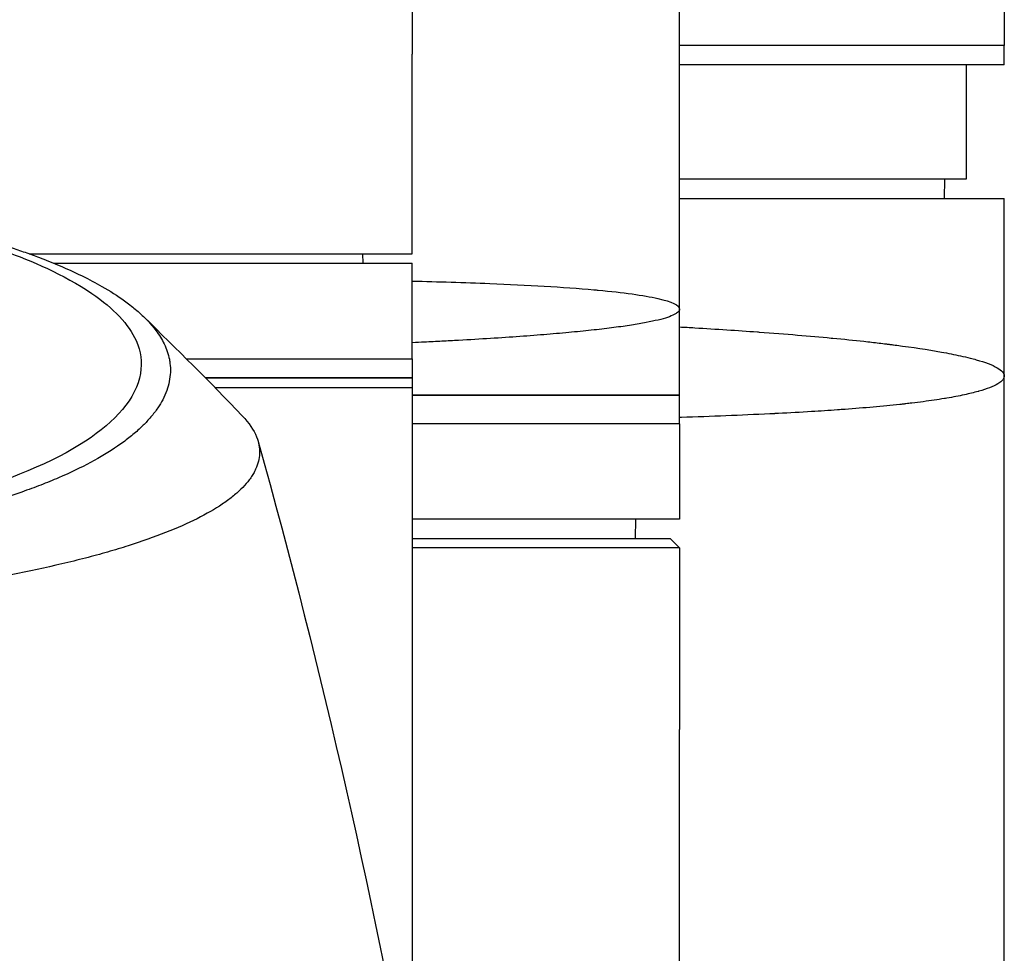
# Model space of a CAD drawing. Header units: millimetres. Extents: x 0 to 4378, y 0 to 2376.
# Tile 89 of 236: x 795 to 846, y 2049 to 2098. Entities that reach past the tile are written whole.
import ezdxf

# ---------------------------------------------------------------- set-up
doc = ezdxf.new("R2010")
doc.units = ezdxf.units.MM
doc.header["$LTSCALE"] = 0.2

# ---------------------------------------------------------------- blocks, each defined once
blk = doc.blocks.new('A$Cb836f6ea')
for p, q in [((59, -102.3), (59, -39.1)), ((45, -49.599), (45, -88.95)), ((76, -81.7), (76, -88.5)), ((76, -88.5), (59, -88.5)), ((76, -88.5), (59, -88.5)), ((76, -89.5), (76, -88.5)), ((45, -99.4), (45, -88.95)), ((76, -89.5), (59, -89.5)), ((74, -89.5), (74, -95.5)), ((74, -95.5), (59, -95.5)), ((72.868, -96.5), (72.885, -95.5)), ((59, -96.5), (76, -96.5)), ((76, -105.8), (76, -96.5)), ((24.937, -99.4), (45, -99.4)), ((42.394, -99.4), (42.403, -99.9)), ((26.24, -99.9), (45, -99.9)), ((45, -104.9), (45, -99.9)), ((59, -106.8), (59, -102.3)), ((33.173, -104.9), (45, -104.9)), ((33.173, -104.9), (45, -104.9)), ((45, -104.9), (45, -105.9)), ((45, -105.9), (34.17, -105.9)), ((34.17, -105.9), (45, -105.9)), ((45, -105.9), (45, -106.4)), ((76, -187.5), (76, -105.8)), ((45, -106.4), (45, -144.281)), ((45, -106.8), (59, -106.8)), ((59, -106.8), (45, -106.8)), ((59, -108.3), (59, -106.8)), ((59, -108.3), (45, -108.3)), ((59, -108.3), (45, -108.3)), ((59, -108.3), (59, -113.3)), ((59, -113.3), (45, -113.3)), ((56.695, -114.3), (56.713, -113.3)), ((45, -114.3), (58.5, -114.3)), ((58.5, -114.3), (59, -114.8)), ((59, -114.8), (45, -114.8)), ((59, -114.8), (59, -124.3)), ((59, -186.684), (59, -124.3))]:
    blk.add_line(p, q)
for points, knots in [([(23.946, -99.059), (24.213, -99.147), (24.475, -99.236), (24.979, -99.414), (25.228, -99.505), (25.633, -99.659), (25.794, -99.721), (26.581, -100.034), (27.171, -100.293), (28.079, -100.738), (28.421, -100.92), (29.171, -101.35), (29.566, -101.602), (30.125, -102.005), (30.316, -102.153), (30.698, -102.473), (30.886, -102.645), (31.251, -103.018), (31.424, -103.218), (31.748, -103.651), (31.891, -103.884), (32.135, -104.385), (32.226, -104.654), (32.293, -104.997), (32.304, -105.068), (32.331, -105.293), (32.337, -105.451), (32.324, -105.767), (32.305, -105.925), (32.242, -106.243), (32.197, -106.404), (32.083, -106.72), (32.013, -106.879), (31.858, -107.176), (31.77, -107.326), (31.618, -107.552), (31.56, -107.632), (31.381, -107.868), (31.252, -108.021), (30.98, -108.313), (30.843, -108.449), (30.529, -108.738), (30.351, -108.888), (29.973, -109.186), (29.773, -109.332), (28.713, -110.057), (27.681, -110.61), (26.178, -111.256), (25.866, -111.383), (25.223, -111.633), (24.891, -111.755), (23.869, -112.113), (23.15, -112.341), (21.638, -112.774), (20.846, -112.979), (19.314, -113.338), (18.584, -113.493), (16.518, -113.895), (15.143, -114.12), (12.645, -114.456), (11.549, -114.582), (9.592, -114.768), (8.742, -114.837), (7.238, -114.939), (6.589, -114.977), (5.69, -115.021), (5.444, -115.032), (4.337, -115.078), (3.473, -115.104), (1.733, -115.138), (0.861, -115.146), (-0.011, -115.146)], [0.000001, 0.000001, 0.000001, 0.000001, 0.11946, 0.11946, 0.241052, 0.241052, 0.321692, 0.321692, 0.643653, 0.643653, 0.858623, 0.858623, 1.144694, 1.144694, 1.308122, 1.308122, 1.494874, 1.494874, 1.708069, 1.708069, 1.951832, 1.951832, 2.230695, 2.230695, 2.303189, 2.303189, 2.46479, 2.46479, 2.625297, 2.625297, 2.787922, 2.787922, 2.946664, 2.946664, 3.08253, 3.08253, 3.156368, 3.156368, 3.305764, 3.305764, 3.43529, 3.43529, 3.579096, 3.579096, 3.721833, 3.721833, 4.292184, 4.292184, 4.435257, 4.435257, 4.578157, 4.578157, 4.862917, 4.862917, 5.148905, 5.148905, 5.393875, 5.393875, 5.822939, 5.822939, 6.144758, 6.144758, 6.385994, 6.385994, 6.566823, 6.566823, 6.63475, 6.63475, 6.873456, 6.873456, 7.112007, 7.112007, 7.112007, 7.112007]), ([(23.702, -99.277), (24.989, -99.747), (26.745, -100.467), (29.376, -102.267), (30.152, -103.097), (30.787, -104.512), (30.862, -105.082), (30.545, -106.983), (29.442, -108.194), (26.207, -110.308), (23.844, -111.293), (18.339, -112.837), (15.349, -113.417), (10.681, -114.001), (9.214, -114.144), (6.392, -114.35), (5.041, -114.419), (2.486, -114.502), (1.233, -114.523), (-0.011, -114.523)], [0.000001, 0.000001, 0.000001, 0.000001, 0.607771, 0.607771, 1.082512, 1.082512, 1.397802, 1.397802, 2.118274, 2.118274, 2.902051, 2.902051, 3.602042, 3.602042, 3.908849, 3.908849, 4.182215, 4.182215, 4.425038, 4.425038, 4.425038, 4.425038]), ([(45.002, -100.827), (46.351, -100.861), (47.719, -100.903), (49.057, -100.956), (51.011, -101.035), (52.9, -101.139), (54.509, -101.282), (54.586, -101.289), (54.662, -101.296), (54.738, -101.303), (56.033, -101.424), (57.116, -101.569), (57.866, -101.741), (58.586, -101.905), (59, -102.093), (59, -102.3)], [0.7770781, 0.7770781, 0.7770781, 0.7770781, 0.8157706, 0.8157706, 0.8157706, 0.8722986, 0.8722986, 0.8722986, 0.875, 0.875, 0.875, 0.9388377, 0.9388377, 0.9388377, 1, 1, 1, 1]), ([(59, -102.3), (59, -102.306), (59, -102.312), (58.999, -102.318), (58.998, -102.324), (58.997, -102.329), (58.996, -102.335), (58.993, -102.347), (58.988, -102.359), (58.982, -102.371), (58.97, -102.395), (58.952, -102.418), (58.928, -102.442), (58.905, -102.466), (58.875, -102.49), (58.839, -102.514), (58.804, -102.538), (58.762, -102.562), (58.715, -102.586), (58.621, -102.633), (58.503, -102.681), (58.362, -102.728), (58.222, -102.775), (58.058, -102.822), (57.871, -102.868), (57.684, -102.913), (57.474, -102.958), (57.241, -103.003), (57.008, -103.047), (56.751, -103.092), (56.472, -103.135), (56.332, -103.157), (56.186, -103.179), (56.034, -103.201), (55.882, -103.222), (55.724, -103.244), (55.56, -103.265), (55.233, -103.308), (54.884, -103.35), (54.515, -103.39), (54.145, -103.431), (53.755, -103.471), (53.344, -103.51), (52.933, -103.548), (52.502, -103.586), (52.05, -103.623), (51.598, -103.66), (51.125, -103.696), (50.632, -103.732), (50.139, -103.767), (49.626, -103.802), (49.091, -103.835), (48.557, -103.869), (48.002, -103.901), (47.426, -103.933), (47.139, -103.949), (46.845, -103.964), (46.547, -103.98), (46.248, -103.995), (45.944, -104.01), (45.636, -104.025), (45.426, -104.036), (45.214, -104.046), (45, -104.056)], [-0.00006369, -0.00006369, -0.00006369, -0.00006369, 0.00029651, 0.00029651, 0.00029651, 0.00065671, 0.00065671, 0.00065671, 0.00137712, 0.00137712, 0.00137712, 0.00281792, 0.00281792, 0.00281792, 0.00425873, 0.00425873, 0.00425873, 0.00569954, 0.00569954, 0.00569954, 0.00858115, 0.00858115, 0.00858115, 0.01146277, 0.01146277, 0.01146277, 0.01434438, 0.01434438, 0.01434438, 0.017226, 0.017226, 0.017226, 0.0186668, 0.0186668, 0.0186668, 0.02010761, 0.02010761, 0.02010761, 0.02298922, 0.02298922, 0.02298922, 0.02587084, 0.02587084, 0.02587084, 0.02875245, 0.02875245, 0.02875245, 0.03163407, 0.03163407, 0.03163407, 0.03451568, 0.03451568, 0.03451568, 0.0373973, 0.0373973, 0.0373973, 0.0388381, 0.0388381, 0.0388381, 0.04027891, 0.04027891, 0.04027891, 0.04126134, 0.04126134, 0.04126134, 0.04126134]), ([(59, -103.228), (59.265, -103.243), (59.528, -103.258), (59.788, -103.274), (60.932, -103.343), (62.028, -103.415), (63.072, -103.49), (63.103, -103.493), (63.134, -103.495), (63.164, -103.497), (63.857, -103.548), (64.529, -103.6), (65.174, -103.653), (65.787, -103.704), (66.375, -103.756), (66.942, -103.81), (66.968, -103.812), (66.993, -103.814), (67.018, -103.817), (67.586, -103.871), (68.131, -103.926), (68.651, -103.983), (68.923, -104.013), (69.187, -104.043), (69.445, -104.073), (69.574, -104.089), (69.702, -104.104), (69.827, -104.119), (69.89, -104.127), (69.952, -104.135), (70.014, -104.143), (70.075, -104.15), (70.149, -104.16), (70.197, -104.166), (70.255, -104.173), (70.311, -104.18), (70.368, -104.188), (71.187, -104.295), (71.98, -104.413), (72.704, -104.544), (73.056, -104.608), (73.391, -104.674), (73.704, -104.743), (73.88, -104.782), (74.049, -104.822), (74.21, -104.863), (74.321, -104.891), (74.427, -104.919), (74.529, -104.948), (74.995, -105.079), (75.374, -105.219), (75.631, -105.367), (75.867, -105.504), (76, -105.649), (76, -105.8)], [0.7835893, 0.7835893, 0.7835893, 0.7835893, 0.7889478, 0.7889478, 0.7889478, 0.8125, 0.8125, 0.8125, 0.8131921, 0.8131921, 0.8131921, 0.8288728, 0.8288728, 0.8288728, 0.84375, 0.84375, 0.84375, 0.8444134, 0.8444134, 0.8444134, 0.859375, 0.859375, 0.859375, 0.8671875, 0.8671875, 0.8671875, 0.8710938, 0.8710938, 0.8710938, 0.8730469, 0.8730469, 0.8730469, 0.8749735, 0.8749735, 0.8749735, 0.8773485, 0.8773485, 0.8773485, 0.9115235, 0.9115235, 0.9115235, 0.9281399, 0.9281399, 0.9281399, 0.9375, 0.9375, 0.9375, 0.9439123, 0.9439123, 0.9439123, 0.973127, 0.973127, 0.973127, 1, 1, 1, 1]), ([(76, -105.8), (76, -105.935), (75.89, -106.071), (75.666, -106.206), (75.664, -106.207), (75.662, -106.208), (75.66, -106.21), (75.546, -106.278), (75.404, -106.345), (75.232, -106.412), (75.069, -106.475), (74.888, -106.535), (74.664, -106.598), (74.652, -106.602), (74.64, -106.605), (74.628, -106.609), (74.411, -106.669), (74.17, -106.728), (73.908, -106.784), (73.625, -106.845), (73.318, -106.903), (72.988, -106.959), (72.945, -106.967), (72.903, -106.974), (72.86, -106.981), (72.515, -107.038), (72.146, -107.092), (71.757, -107.143), (71.562, -107.169), (71.361, -107.194), (71.156, -107.219), (71.053, -107.231), (70.95, -107.243), (70.844, -107.255), (70.78, -107.263), (70.722, -107.269), (70.658, -107.276), (70.617, -107.281), (70.574, -107.285), (70.526, -107.291), (69.629, -107.387), (68.666, -107.472), (67.662, -107.546), (67.53, -107.556), (67.397, -107.565), (67.263, -107.575), (66.817, -107.606), (66.364, -107.636), (65.906, -107.664), (65.333, -107.699), (64.753, -107.731), (64.169, -107.761), (64.105, -107.764), (64.041, -107.767), (63.977, -107.771), (63.966, -107.771), (63.955, -107.772), (63.943, -107.772), (63.868, -107.776), (63.812, -107.779), (63.718, -107.783), (62.21, -107.857), (60.654, -107.918), (59.091, -107.97), (59.061, -107.971), (59.03, -107.972), (59, -107.973)], [0, 0, 0, 0, 0.061969, 0.061969, 0.061969, 0.0625, 0.0625, 0.0625, 0.09375, 0.09375, 0.09375, 0.1234255, 0.1234255, 0.1234255, 0.125, 0.125, 0.125, 0.1531538, 0.1531538, 0.1531538, 0.1836029, 0.1836029, 0.1836029, 0.1875, 0.1875, 0.1875, 0.21875, 0.21875, 0.21875, 0.234375, 0.234375, 0.234375, 0.2421875, 0.2421875, 0.2421875, 0.2469884, 0.2469884, 0.2469884, 0.25, 0.25, 0.25, 0.3052191, 0.3052191, 0.3052191, 0.3125, 0.3125, 0.3125, 0.3368038, 0.3368038, 0.3368038, 0.3671875, 0.3671875, 0.3671875, 0.3705126, 0.3705126, 0.3705126, 0.3710938, 0.3710938, 0.3710938, 0.375, 0.375, 0.375, 0.4375, 0.4375, 0.4375, 0.4387097, 0.4387097, 0.4387097, 0.4387097]), ([(34.662, -106.4), (35.461, -106.4), (36.22, -106.4), (38.236, -106.4), (39.393, -106.4), (40.772, -106.4), (41.126, -106.4), (42.039, -106.4), (42.551, -106.4), (43.654, -106.4), (44.155, -106.399), (44.827, -106.401), (44.997, -106.403), (45, -106.4), (45, -106.4), (45, -106.4)], [11.022652, 11.022652, 11.022652, 11.022652, 11.398553, 11.398553, 12.081509, 12.081509, 12.337551, 12.337551, 12.785597, 12.785597, 13.457918, 13.457918, 14.130202, 14.130202, 14.135687, 14.135687, 14.135687, 14.135687]), ([(36.1, -107.887), (36.447, -108.251), (36.698, -108.62), (36.904, -109.136), (36.946, -109.28), (36.999, -109.566), (37.009, -109.708), (36.995, -110.128), (36.927, -110.405), (36.763, -110.757), (36.724, -110.831), (36.639, -110.976), (36.592, -111.051), (36.515, -111.161), (36.489, -111.198), (36.437, -111.267), (36.41, -111.301), (36.28, -111.465), (36.161, -111.597), (35.959, -111.793), (35.886, -111.86), (35.735, -111.992), (35.657, -112.058), (35.411, -112.255), (35.233, -112.385), (34.66, -112.77), (34.22, -113.022), (33.235, -113.518), (32.688, -113.76), (31.484, -114.234), (30.832, -114.464), (29.779, -114.799), (29.416, -114.909), (28.665, -115.124), (28.279, -115.229), (27.483, -115.436), (27.072, -115.538), (24.96, -116.035), (23.102, -116.396), (19.561, -116.96), (17.948, -117.178), (15.016, -117.514), (13.725, -117.643), (11.912, -117.797), (11.413, -117.837), (10.691, -117.891), (10.47, -117.907), (9.834, -117.952), (9.413, -117.98), (8.267, -118.051), (7.528, -118.092), (6.226, -118.154), (5.665, -118.178), (4.892, -118.206), (4.68, -118.213), (3.726, -118.244), (2.981, -118.263), (1.487, -118.288), (0.738, -118.294), (-0.012, -118.294)], [2.618532, 2.618532, 2.618532, 2.618532, 3.162147, 3.162147, 3.373842, 3.373842, 3.579811, 3.579811, 3.984502, 3.984502, 4.09507, 4.09507, 4.202311, 4.202311, 4.255972, 4.255972, 4.304596, 4.304596, 4.486711, 4.486711, 4.581165, 4.581165, 4.673894, 4.673894, 4.859509, 4.859509, 5.231419, 5.231419, 5.60592, 5.60592, 5.979077, 5.979077, 6.165933, 6.165933, 6.351964, 6.351964, 6.539189, 6.539189, 7.288579, 7.288579, 7.860772, 7.860772, 8.290537, 8.290537, 8.451715, 8.451715, 8.522248, 8.522248, 8.654959, 8.654959, 8.889881, 8.889881, 9.06617, 9.06617, 9.132077, 9.132077, 9.362293, 9.362293, 9.592797, 9.592797, 9.592797, 9.592797])]:
    blk.add_open_spline(points, degree=3, knots=knots)
for points in [[(30.946, -102.71), (32.653, -104.374), (34.4, -106.103), (36.1, -107.887)], [(36.927, -109.229), (40.296, -121.222), (43.067, -133.6), (45.392, -146.412)]]:
    blk.add_open_spline(points, degree=3)

msp = doc.modelspace()

# ---------------------------------------------------------------- block references
msp.add_blockref('A$Cb836f6ea', (770.134, 2185.26))

doc.saveas('drawing.dxf')
